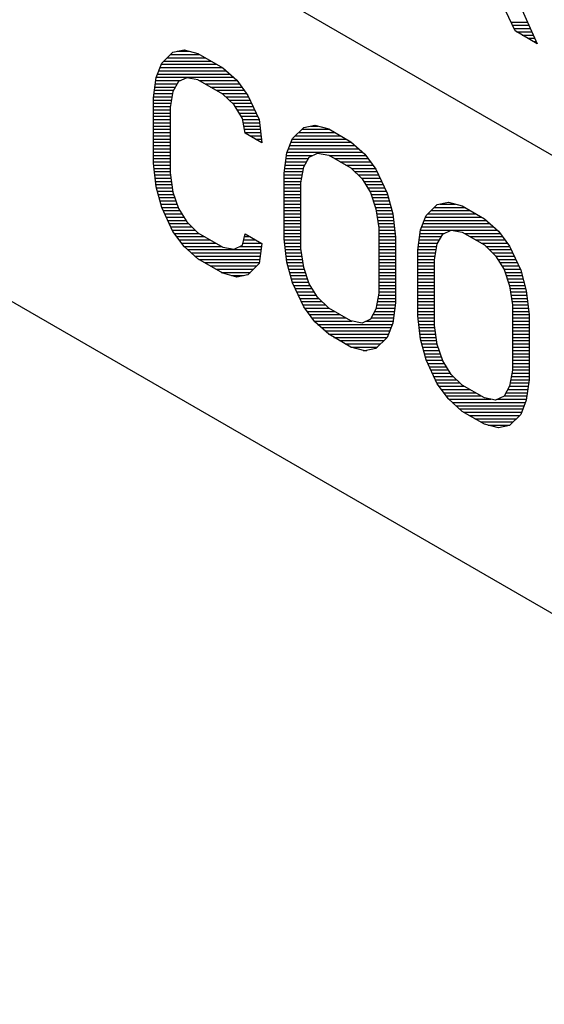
# Model space of a CAD drawing. Header units: millimetres. Extents: x 0 to 420, y -116 to 297.
# Tile 49 of 73: x 318 to 325, y 180 to 193. Entities that reach past the tile are written whole.
import ezdxf

# ---------------------------------------------------------------- set-up
doc = ezdxf.new("R2010")
doc.units = ezdxf.units.MM
doc.header["$LTSCALE"] = 23.1
doc.layers.get('0').update_dxf_attribs({"linetype": 'CONTINUOUS'})

msp = doc.modelspace()

# ---------------------------------------------------------------- linework, layer by layer
at = {"color": 7, "linetype": 'Continuous'}
for p, q in [((306.746, 201.91), (333.178, 186.65)), ((303.918, 197.623), (371.8, 158.432)), ((323.934, 194.668), (324.748, 192.843)), ((324.461, 193.009), (323.791, 194.469)), ((324.748, 192.843), (324.461, 193.009)), ((319.902, 192.592), (320.046, 192.735)), ((320.046, 192.735), (320.19, 192.765)), ((320.19, 192.765), (320.369, 192.718)), ((320.369, 192.718), (320.692, 192.531)), ((319.831, 192.408), (319.902, 192.592)), ((320.692, 192.531), (320.872, 192.371)), ((319.795, 192.146), (319.831, 192.408)), ((320.118, 192.355), (320.046, 192.227)), ((320.225, 192.405), (320.118, 192.355)), ((320.369, 192.379), (320.225, 192.405)), ((320.692, 192.192), (320.369, 192.379)), ((320.872, 192.371), (321.015, 192.175)), ((320.046, 192.227), (320.01, 192.022)), ((320.836, 192.053), (320.692, 192.192)), ((319.795, 191.299), (319.795, 192.146)), ((321.015, 192.175), (321.159, 191.866)), ((320.01, 192.022), (320.01, 191.175)), ((320.944, 191.878), (320.836, 192.053)), ((320.98, 191.688), (320.944, 191.878)), ((321.159, 191.866), (321.195, 191.563)), ((321.195, 191.563), (320.98, 191.688)), ((321.59, 191.618), (321.734, 191.761)), ((321.734, 191.761), (321.877, 191.791)), ((321.877, 191.791), (322.057, 191.743)), ((322.057, 191.743), (322.344, 191.578)), ((321.518, 191.433), (321.59, 191.618)), ((322.344, 191.578), (322.524, 191.417)), ((321.482, 191.172), (321.518, 191.433)), ((321.805, 191.38), (321.913, 191.431)), ((321.913, 191.431), (322.057, 191.405)), ((319.831, 190.996), (319.795, 191.299)), ((321.734, 191.252), (321.805, 191.38)), ((322.057, 191.405), (322.344, 191.239)), ((322.524, 191.417), (322.667, 191.222)), ((320.01, 191.175), (320.046, 190.928)), ((321.482, 190.325), (321.482, 191.172)), ((321.698, 191.047), (321.734, 191.252)), ((322.344, 191.239), (322.488, 191.099)), ((322.667, 191.222), (322.811, 190.913)), ((321.698, 190.2), (321.698, 191.047)), ((322.488, 191.099), (322.595, 190.924)), ((319.902, 190.729), (319.831, 190.996)), ((320.046, 190.928), (320.118, 190.717)), ((322.595, 190.924), (322.667, 190.713)), ((322.811, 190.913), (322.883, 190.646)), ((323.457, 190.766), (323.601, 190.796)), ((323.601, 190.796), (323.78, 190.748)), ((320.046, 190.42), (319.902, 190.729)), ((320.118, 190.717), (320.225, 190.542)), ((322.667, 190.713), (322.703, 190.467)), ((323.314, 190.623), (323.457, 190.766)), ((323.78, 190.748), (324.068, 190.582)), ((320.225, 190.542), (320.369, 190.403)), ((322.883, 190.646), (322.919, 190.343)), ((323.242, 190.438), (323.314, 190.623)), ((324.068, 190.582), (324.247, 190.422)), ((320.19, 190.224), (320.046, 190.42)), ((320.369, 190.403), (320.692, 190.216)), ((322.703, 190.467), (322.703, 189.62)), ((323.206, 190.177), (323.242, 190.438)), ((323.529, 190.385), (323.637, 190.436)), ((323.637, 190.436), (323.78, 190.41)), ((323.78, 190.41), (324.068, 190.244)), ((324.247, 190.422), (324.391, 190.227)), ((320.944, 190.241), (320.98, 190.389)), ((320.98, 190.389), (321.195, 190.265)), ((321.518, 190.022), (321.482, 190.325)), ((322.919, 190.343), (322.919, 189.496)), ((323.457, 190.257), (323.529, 190.385)), ((320.369, 190.064), (320.19, 190.224)), ((320.692, 190.216), (320.836, 190.19)), ((320.836, 190.19), (320.944, 190.241)), ((321.195, 190.265), (321.159, 190.003)), ((321.734, 189.954), (321.698, 190.2)), ((323.206, 189.33), (323.206, 190.177)), ((323.421, 190.052), (323.457, 190.257)), ((324.068, 190.244), (324.211, 190.104)), ((324.391, 190.227), (324.534, 189.918)), ((320.692, 189.878), (320.369, 190.064)), ((321.59, 189.755), (321.518, 190.022)), ((323.421, 189.205), (323.421, 190.052)), ((324.211, 190.104), (324.319, 189.929)), ((321.159, 190.003), (321.015, 189.86)), ((321.805, 189.743), (321.734, 189.954)), ((324.319, 189.929), (324.391, 189.718)), ((324.534, 189.918), (324.606, 189.65)), ((320.872, 189.83), (320.692, 189.878)), ((321.015, 189.86), (320.872, 189.83)), ((321.734, 189.446), (321.59, 189.755)), ((321.913, 189.568), (321.805, 189.743)), ((324.391, 189.718), (324.427, 189.472)), ((324.606, 189.65), (324.642, 189.347)), ((322.057, 189.429), (321.913, 189.568)), ((322.703, 189.62), (322.667, 189.415)), ((321.877, 189.25), (321.734, 189.446)), ((322.344, 189.263), (322.057, 189.429)), ((322.667, 189.415), (322.595, 189.287)), ((322.919, 189.496), (322.883, 189.234)), ((324.427, 189.472), (324.427, 188.625)), ((322.488, 189.236), (322.344, 189.263)), ((322.595, 189.287), (322.488, 189.236)), ((323.242, 189.027), (323.206, 189.33)), ((324.642, 189.347), (324.642, 188.501)), ((322.057, 189.09), (321.877, 189.25)), ((322.883, 189.234), (322.811, 189.05)), ((323.457, 188.959), (323.421, 189.205)), ((322.344, 188.924), (322.057, 189.09)), ((322.811, 189.05), (322.667, 188.907)), ((323.314, 188.759), (323.242, 189.027)), ((322.524, 188.877), (322.344, 188.924)), ((322.667, 188.907), (322.524, 188.877)), ((323.529, 188.748), (323.457, 188.959)), ((323.457, 188.451), (323.314, 188.759)), ((323.637, 188.573), (323.529, 188.748)), ((324.427, 188.625), (324.391, 188.42)), ((323.78, 188.433), (323.637, 188.573)), ((324.642, 188.501), (324.606, 188.239)), ((323.601, 188.255), (323.457, 188.451)), ((324.068, 188.268), (323.78, 188.433)), ((324.391, 188.42), (324.319, 188.292)), ((323.78, 188.095), (323.601, 188.255)), ((324.211, 188.241), (324.068, 188.268)), ((324.319, 188.292), (324.211, 188.241)), ((324.606, 188.239), (324.534, 188.055)), ((324.068, 187.929), (323.78, 188.095)), ((324.534, 188.055), (324.391, 187.912)), ((324.247, 187.882), (324.068, 187.929)), ((324.391, 187.912), (324.247, 187.882))]:
    msp.add_line(p, q, dxfattribs=at)
at = {"color": 2, "linetype": 'Continuous'}
for p, q in [((324.408, 193.124), (324.623, 193.124)), ((324.427, 193.082), (324.641, 193.082)), ((324.447, 193.04), (324.66, 193.04)), ((324.48, 192.998), (324.679, 192.998)), ((324.552, 192.956), (324.698, 192.956)), ((324.625, 192.914), (324.716, 192.914)), ((324.698, 192.872), (324.735, 192.872)), ((320.015, 192.704), (320.393, 192.704)), ((320.1, 192.746), (320.261, 192.746)), ((319.897, 192.578), (320.611, 192.578)), ((319.931, 192.62), (320.538, 192.62)), ((319.973, 192.662), (320.465, 192.662)), ((319.848, 192.452), (320.781, 192.452)), ((319.864, 192.494), (320.734, 192.494)), ((319.881, 192.536), (320.684, 192.536)), ((319.819, 192.326), (320.102, 192.326)), ((319.825, 192.368), (320.146, 192.368)), ((319.832, 192.41), (320.828, 192.41)), ((320.388, 192.368), (320.874, 192.368)), ((320.461, 192.326), (320.905, 192.326)), ((319.802, 192.2), (320.041, 192.2)), ((319.808, 192.242), (320.055, 192.242)), ((319.814, 192.284), (320.078, 192.284)), ((320.533, 192.284), (320.936, 192.284)), ((320.606, 192.242), (320.966, 192.242)), ((320.679, 192.2), (320.997, 192.2)), ((319.795, 192.116), (320.027, 192.116)), ((319.795, 192.074), (320.019, 192.074)), ((319.796, 192.158), (320.034, 192.158)), ((320.728, 192.158), (321.023, 192.158)), ((320.771, 192.116), (321.043, 192.116)), ((320.814, 192.074), (321.062, 192.074)), ((319.795, 192.032), (320.012, 192.032)), ((319.795, 191.99), (320.01, 191.99)), ((319.795, 191.948), (320.01, 191.948)), ((320.849, 192.032), (321.082, 192.032)), ((320.875, 191.99), (321.102, 191.99)), ((320.9, 191.948), (321.121, 191.948)), ((319.795, 191.906), (320.01, 191.906)), ((319.795, 191.864), (320.01, 191.864)), ((319.795, 191.822), (320.01, 191.822)), ((320.926, 191.906), (321.141, 191.906)), ((320.946, 191.864), (321.159, 191.864)), ((320.954, 191.822), (321.164, 191.822)), ((319.795, 191.78), (320.01, 191.78)), ((319.795, 191.738), (320.01, 191.738)), ((319.795, 191.696), (320.01, 191.696)), ((320.962, 191.78), (321.169, 191.78)), ((320.97, 191.738), (321.174, 191.738)), ((320.978, 191.696), (321.179, 191.696)), ((321.669, 191.696), (322.139, 191.696)), ((321.711, 191.738), (322.066, 191.738)), ((321.828, 191.78), (321.917, 191.78)), ((319.795, 191.654), (320.01, 191.654)), ((319.795, 191.612), (320.01, 191.612)), ((319.795, 191.57), (320.01, 191.57)), ((321.038, 191.654), (321.184, 191.654)), ((321.11, 191.612), (321.189, 191.612)), ((321.183, 191.57), (321.194, 191.57)), ((321.572, 191.57), (322.352, 191.57)), ((321.588, 191.612), (322.284, 191.612)), ((321.627, 191.654), (322.211, 191.654)), ((319.795, 191.528), (320.01, 191.528)), ((319.795, 191.486), (320.01, 191.486)), ((319.795, 191.444), (320.01, 191.444)), ((321.522, 191.444), (322.494, 191.444)), ((321.539, 191.486), (322.446, 191.486)), ((321.555, 191.528), (322.399, 191.528)), ((319.795, 191.402), (320.01, 191.402)), ((319.795, 191.36), (320.01, 191.36)), ((319.795, 191.318), (320.01, 191.318)), ((321.502, 191.318), (321.771, 191.318)), ((321.508, 191.36), (321.794, 191.36)), ((321.514, 191.402), (321.852, 191.402)), ((322.061, 191.402), (322.535, 191.402)), ((322.134, 191.36), (322.566, 191.36)), ((322.206, 191.318), (322.596, 191.318)), ((319.797, 191.276), (320.01, 191.276)), ((319.802, 191.234), (320.01, 191.234)), ((319.807, 191.192), (320.01, 191.192)), ((321.485, 191.192), (321.723, 191.192)), ((321.491, 191.234), (321.73, 191.234)), ((321.497, 191.276), (321.747, 191.276)), ((322.279, 191.276), (322.627, 191.276)), ((322.349, 191.234), (322.658, 191.234)), ((322.392, 191.192), (322.681, 191.192)), ((319.812, 191.15), (320.014, 191.15)), ((319.817, 191.108), (320.02, 191.108)), ((319.822, 191.066), (320.026, 191.066)), ((321.482, 191.15), (321.716, 191.15)), ((321.482, 191.108), (321.708, 191.108)), ((321.482, 191.066), (321.701, 191.066)), ((322.435, 191.15), (322.7, 191.15)), ((322.479, 191.108), (322.72, 191.108)), ((322.508, 191.066), (322.74, 191.066)), ((319.827, 191.024), (320.032, 191.024)), ((319.834, 190.982), (320.038, 190.982)), ((319.846, 190.94), (320.044, 190.94)), ((321.482, 191.024), (321.698, 191.024)), ((321.482, 190.982), (321.698, 190.982)), ((321.482, 190.94), (321.698, 190.94)), ((322.534, 191.024), (322.759, 191.024)), ((322.56, 190.982), (322.779, 190.982)), ((322.586, 190.94), (322.798, 190.94)), ((319.857, 190.898), (320.056, 190.898)), ((319.868, 190.856), (320.07, 190.856)), ((319.879, 190.814), (320.085, 190.814)), ((321.482, 190.898), (321.698, 190.898)), ((321.482, 190.856), (321.698, 190.856)), ((321.482, 190.814), (321.698, 190.814)), ((322.604, 190.898), (322.815, 190.898)), ((322.619, 190.856), (322.826, 190.856)), ((322.633, 190.814), (322.837, 190.814)), ((319.891, 190.772), (320.099, 190.772)), ((319.902, 190.73), (320.113, 190.73)), ((319.921, 190.688), (320.136, 190.688)), ((321.482, 190.772), (321.698, 190.772)), ((321.482, 190.73), (321.698, 190.73)), ((321.482, 190.688), (321.698, 190.688)), ((322.647, 190.772), (322.849, 190.772)), ((322.662, 190.73), (322.86, 190.73)), ((322.671, 190.688), (322.871, 190.688)), ((323.38, 190.688), (323.884, 190.688)), ((323.422, 190.73), (323.812, 190.73)), ((323.489, 190.772), (323.689, 190.772)), ((319.941, 190.646), (320.162, 190.646)), ((319.96, 190.604), (320.187, 190.604)), ((319.98, 190.562), (320.213, 190.562)), ((321.482, 190.646), (321.698, 190.646)), ((321.482, 190.604), (321.698, 190.604)), ((321.482, 190.562), (321.698, 190.562)), ((322.677, 190.646), (322.882, 190.646)), ((322.683, 190.604), (322.888, 190.604)), ((322.689, 190.562), (322.893, 190.562)), ((323.29, 190.562), (324.09, 190.562)), ((323.306, 190.604), (324.03, 190.604)), ((323.337, 190.646), (323.957, 190.646)), ((319.999, 190.52), (320.248, 190.52)), ((320.019, 190.478), (320.291, 190.478)), ((320.038, 190.436), (320.335, 190.436)), ((321.482, 190.52), (321.698, 190.52)), ((321.482, 190.478), (321.698, 190.478)), ((321.482, 190.436), (321.698, 190.436)), ((322.695, 190.52), (322.898, 190.52)), ((322.701, 190.478), (322.903, 190.478)), ((322.703, 190.436), (322.907, 190.436)), ((323.241, 190.436), (324.232, 190.436)), ((323.257, 190.478), (324.185, 190.478)), ((323.274, 190.52), (324.137, 190.52)), ((320.065, 190.394), (320.384, 190.394)), ((320.096, 190.352), (320.457, 190.352)), ((320.127, 190.31), (320.53, 190.31)), ((320.96, 190.31), (321.116, 190.31)), ((320.971, 190.352), (321.044, 190.352)), ((321.482, 190.394), (321.698, 190.394)), ((321.482, 190.352), (321.698, 190.352)), ((321.484, 190.31), (321.698, 190.31)), ((322.703, 190.394), (322.912, 190.394)), ((322.703, 190.352), (322.917, 190.352)), ((322.703, 190.31), (322.919, 190.31)), ((323.224, 190.31), (323.487, 190.31)), ((323.23, 190.352), (323.51, 190.352)), ((323.236, 190.394), (323.548, 190.394)), ((323.807, 190.394), (324.268, 190.394)), ((323.88, 190.352), (324.299, 190.352)), ((323.952, 190.31), (324.329, 190.31)), ((320.157, 190.268), (320.602, 190.268)), ((320.188, 190.226), (320.675, 190.226)), ((320.234, 190.184), (321.184, 190.184)), ((320.913, 190.226), (321.19, 190.226)), ((320.95, 190.268), (321.189, 190.268)), ((321.489, 190.268), (321.698, 190.268)), ((321.494, 190.226), (321.698, 190.226)), ((321.499, 190.184), (321.7, 190.184)), ((322.703, 190.268), (322.919, 190.268)), ((322.703, 190.226), (322.919, 190.226)), ((322.703, 190.184), (322.919, 190.184)), ((323.207, 190.184), (323.444, 190.184)), ((323.213, 190.226), (323.452, 190.226)), ((323.218, 190.268), (323.463, 190.268)), ((324.025, 190.268), (324.36, 190.268)), ((324.086, 190.226), (324.391, 190.226)), ((324.129, 190.184), (324.41, 190.184)), ((320.282, 190.142), (321.178, 190.142)), ((320.329, 190.1), (321.172, 190.1)), ((320.379, 190.058), (321.167, 190.058)), ((321.504, 190.142), (321.706, 190.142)), ((321.509, 190.1), (321.712, 190.1)), ((321.514, 190.058), (321.718, 190.058)), ((322.703, 190.142), (322.919, 190.142)), ((322.703, 190.1), (322.919, 190.1)), ((322.703, 190.058), (322.919, 190.058)), ((323.206, 190.142), (323.437, 190.142)), ((323.206, 190.1), (323.43, 190.1)), ((323.206, 190.058), (323.422, 190.058)), ((324.172, 190.142), (324.43, 190.142)), ((324.214, 190.1), (324.45, 190.1)), ((324.24, 190.058), (324.469, 190.058)), ((320.452, 190.016), (321.161, 190.016)), ((320.525, 189.974), (321.13, 189.974)), ((320.598, 189.932), (321.088, 189.932)), ((321.52, 190.016), (321.725, 190.016)), ((321.531, 189.974), (321.731, 189.974)), ((321.542, 189.932), (321.741, 189.932)), ((322.703, 190.016), (322.919, 190.016)), ((322.703, 189.974), (322.919, 189.974)), ((322.703, 189.932), (322.919, 189.932)), ((323.206, 190.016), (323.421, 190.016)), ((323.206, 189.974), (323.421, 189.974)), ((323.206, 189.932), (323.421, 189.932)), ((324.265, 190.016), (324.489, 190.016)), ((324.291, 189.974), (324.508, 189.974)), ((324.317, 189.932), (324.528, 189.932)), ((320.67, 189.89), (321.046, 189.89)), ((320.804, 189.848), (320.957, 189.848)), ((321.554, 189.89), (321.755, 189.89)), ((321.565, 189.848), (321.77, 189.848)), ((321.576, 189.806), (321.784, 189.806)), ((322.703, 189.89), (322.919, 189.89)), ((322.703, 189.848), (322.919, 189.848)), ((322.703, 189.806), (322.919, 189.806)), ((323.206, 189.89), (323.421, 189.89)), ((323.206, 189.848), (323.421, 189.848)), ((323.206, 189.806), (323.421, 189.806)), ((324.332, 189.89), (324.542, 189.89)), ((324.347, 189.848), (324.553, 189.848)), ((324.361, 189.806), (324.564, 189.806)), ((321.587, 189.764), (321.798, 189.764)), ((321.605, 189.722), (321.818, 189.722)), ((321.625, 189.68), (321.844, 189.68)), ((321.644, 189.638), (321.87, 189.638)), ((322.703, 189.764), (322.919, 189.764)), ((322.703, 189.722), (322.919, 189.722)), ((322.703, 189.68), (322.919, 189.68)), ((322.703, 189.638), (322.919, 189.638)), ((323.206, 189.764), (323.421, 189.764)), ((323.206, 189.722), (323.421, 189.722)), ((323.206, 189.68), (323.421, 189.68)), ((323.206, 189.638), (323.421, 189.638)), ((324.375, 189.764), (324.576, 189.764)), ((324.39, 189.722), (324.587, 189.722)), ((324.396, 189.68), (324.598, 189.68)), ((324.402, 189.638), (324.608, 189.638)), ((321.664, 189.596), (321.896, 189.596)), ((321.683, 189.554), (321.927, 189.554)), ((321.703, 189.512), (321.971, 189.512)), ((322.684, 189.512), (322.919, 189.512)), ((322.692, 189.554), (322.919, 189.554)), ((322.699, 189.596), (322.919, 189.596)), ((323.206, 189.596), (323.421, 189.596)), ((323.206, 189.554), (323.421, 189.554)), ((323.206, 189.512), (323.421, 189.512)), ((324.409, 189.596), (324.613, 189.596)), ((324.415, 189.554), (324.618, 189.554)), ((324.421, 189.512), (324.623, 189.512)), ((321.722, 189.47), (322.014, 189.47)), ((321.746, 189.428), (322.057, 189.428)), ((321.777, 189.386), (322.13, 189.386)), ((322.651, 189.386), (322.904, 189.386)), ((322.67, 189.428), (322.909, 189.428)), ((322.677, 189.47), (322.915, 189.47)), ((323.206, 189.47), (323.421, 189.47)), ((323.206, 189.428), (323.421, 189.428)), ((323.206, 189.386), (323.421, 189.386)), ((324.427, 189.47), (324.628, 189.47)), ((324.427, 189.428), (324.633, 189.428)), ((324.427, 189.386), (324.638, 189.386)), ((321.808, 189.344), (322.203, 189.344)), ((321.839, 189.302), (322.276, 189.302)), ((321.87, 189.26), (322.357, 189.26)), ((322.539, 189.26), (322.886, 189.26)), ((322.604, 189.302), (322.892, 189.302)), ((322.628, 189.344), (322.898, 189.344)), ((323.206, 189.344), (323.421, 189.344)), ((323.209, 189.302), (323.421, 189.302)), ((323.214, 189.26), (323.421, 189.26)), ((324.427, 189.344), (324.642, 189.344)), ((324.427, 189.302), (324.642, 189.302)), ((324.427, 189.26), (324.642, 189.26)), ((321.913, 189.218), (322.877, 189.218)), ((321.96, 189.176), (322.86, 189.176)), ((322.007, 189.134), (322.844, 189.134)), ((323.219, 189.218), (323.421, 189.218)), ((323.224, 189.176), (323.426, 189.176)), ((323.229, 189.134), (323.432, 189.134)), ((324.427, 189.218), (324.642, 189.218)), ((324.427, 189.176), (324.642, 189.176)), ((324.427, 189.134), (324.642, 189.134)), ((322.054, 189.092), (322.827, 189.092)), ((322.125, 189.05), (322.811, 189.05)), ((322.198, 189.008), (322.769, 189.008)), ((323.234, 189.092), (323.438, 189.092)), ((323.239, 189.05), (323.444, 189.05)), ((323.247, 189.008), (323.45, 189.008)), ((324.427, 189.092), (324.642, 189.092)), ((324.427, 189.05), (324.642, 189.05)), ((324.427, 189.008), (324.642, 189.008)), ((322.271, 188.966), (322.727, 188.966)), ((322.344, 188.924), (322.685, 188.924)), ((322.503, 188.882), (322.55, 188.882)), ((323.258, 188.966), (323.456, 188.966)), ((323.269, 188.924), (323.469, 188.924)), ((323.281, 188.882), (323.483, 188.882)), ((324.427, 188.966), (324.642, 188.966)), ((324.427, 188.924), (324.642, 188.924)), ((324.427, 188.882), (324.642, 188.882)), ((323.292, 188.84), (323.498, 188.84)), ((323.303, 188.798), (323.512, 188.798)), ((323.315, 188.756), (323.526, 188.756)), ((324.427, 188.84), (324.642, 188.84)), ((324.427, 188.798), (324.642, 188.798)), ((324.427, 188.756), (324.642, 188.756)), ((323.335, 188.714), (323.55, 188.714)), ((323.354, 188.672), (323.576, 188.672)), ((323.374, 188.63), (323.601, 188.63)), ((324.427, 188.714), (324.642, 188.714)), ((324.427, 188.672), (324.642, 188.672)), ((324.427, 188.63), (324.642, 188.63)), ((323.393, 188.588), (323.627, 188.588)), ((323.413, 188.546), (323.664, 188.546)), ((323.432, 188.504), (323.707, 188.504)), ((324.406, 188.504), (324.642, 188.504)), ((324.413, 188.546), (324.642, 188.546)), ((324.42, 188.588), (324.642, 188.588)), ((323.452, 188.462), (323.751, 188.462)), ((323.48, 188.42), (323.803, 188.42)), ((323.51, 188.378), (323.876, 188.378)), ((324.367, 188.378), (324.625, 188.378)), ((324.391, 188.42), (324.631, 188.42)), ((324.398, 188.462), (324.637, 188.462)), ((323.541, 188.336), (323.949, 188.336)), ((323.572, 188.294), (324.022, 188.294)), ((323.604, 188.252), (324.151, 188.252)), ((324.235, 188.252), (324.608, 188.252)), ((324.32, 188.294), (324.614, 188.294)), ((324.344, 188.336), (324.62, 188.336)), ((323.651, 188.21), (324.595, 188.21)), ((323.698, 188.168), (324.579, 188.168)), ((323.745, 188.126), (324.562, 188.126)), ((323.798, 188.084), (324.546, 188.084)), ((323.871, 188.042), (324.522, 188.042)), ((323.944, 188), (324.48, 188)), ((324.017, 187.958), (324.438, 187.958)), ((324.116, 187.916), (324.395, 187.916))]:
    msp.add_line(p, q, dxfattribs=at)

doc.saveas('drawing.dxf')
